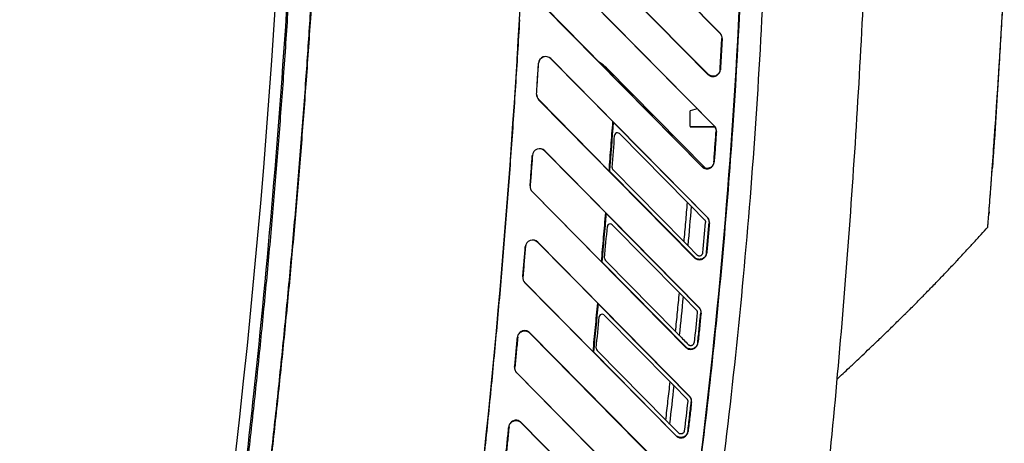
# Model space of a CAD drawing. Extents: x 51 to 741, y 25 to 594.
# Tile 18 of 77: x 125 to 167, y 305 to 323. Entities that reach past the tile are written whole.
import ezdxf

# ---------------------------------------------------------------- set-up
doc = ezdxf.new("R2010")
doc.units = 0
doc.layers.get('0').update_dxf_attribs({"linetype": 'CONTINUOUS'})

msp = doc.modelspace()

# ---------------------------------------------------------------- linework, layer by layer
at = {"color": 7, "linetype": 'Continuous'}
for p, q in [((155.12, 322.675), (148.192, 329.692)), ((148.2, 329.7), (155.129, 322.684)), ((154.602, 320.894), (147.695, 327.892)), ((147.702, 327.9), (154.611, 320.903)), ((154.871, 318.657), (148.008, 325.609)), ((148.015, 325.617), (154.88, 318.666)), ((154.334, 316.895), (147.497, 323.822)), ((147.505, 323.829), (154.343, 316.904)), ((155.12, 322.675), (155.129, 322.684)), ((155.22, 322.444), (155.207, 322.445)), ((147.252, 321.374), (147.255, 321.373)), ((147.789, 321.575), (147.787, 321.573)), ((147.787, 321.573), (150.48, 318.846)), ((147.789, 321.575), (154.574, 314.705)), ((167.242, 321.474), (167.033, 318.063)), ((150.204, 321.172), (154.5, 316.822)), ((154.602, 320.894), (154.611, 320.903)), ((155.13, 321.098), (155.143, 321.097)), ((147.167, 320.037), (147.17, 320.037)), ((147.257, 319.796), (147.259, 319.798)), ((154.01, 312.953), (147.257, 319.796)), ((150.316, 316.7), (147.259, 319.798)), ((154.143, 319.394), (153.828, 319.315)), ((153.828, 318.626), (153.828, 319.315)), ((150.48, 318.846), (150.494, 318.82)), ((154.565, 314.696), (150.494, 318.82)), ((150.769, 318.323), (153.714, 315.339)), ((154.864, 318.617), (153.828, 318.626)), ((153.828, 318.624), (154.905, 318.614)), ((154.871, 318.657), (154.88, 318.666)), ((154.97, 318.422), (154.957, 318.423)), ((147.522, 317.576), (147.519, 317.574)), ((147.519, 317.574), (150.169, 314.891)), ((147.522, 317.576), (154.215, 310.799)), ((146.984, 317.378), (146.988, 317.377)), ((154.862, 317.095), (154.875, 317.094)), ((166.929, 316.624), (166.968, 317.148)), ((166.96, 317.046), (166.941, 316.793)), ((150.332, 316.696), (150.316, 316.7)), ((150.332, 316.696), (154.019, 312.962)), ((153.57, 313.635), (150.485, 316.761)), ((154.334, 316.895), (154.343, 316.904)), ((166.946, 316.857), (166.947, 316.864)), ((146.887, 316.054), (146.89, 316.054)), ((146.977, 315.81), (146.979, 315.812)), ((153.633, 309.064), (146.977, 315.81)), ((149.986, 312.765), (146.979, 315.812)), ((153.878, 315.174), (154.456, 314.588)), ((166.801, 314.935), (166.792, 314.825)), ((150.169, 314.891), (150.183, 314.865)), ((154.206, 310.79), (150.183, 314.865)), ((154.565, 314.696), (154.574, 314.705)), ((150.453, 314.373), (153.366, 311.422)), ((154.665, 314.456), (154.652, 314.457)), ((166.749, 314.273), (166.749, 314.273)), ((147.217, 313.615), (147.214, 313.612)), ((147.217, 313.615), (153.803, 306.946)), ((146.68, 313.42), (146.683, 313.419)), ((147.214, 313.612), (149.823, 310.972)), ((154.129, 313.07), (153.733, 313.47)), ((150.002, 312.761), (149.986, 312.765)), ((150.002, 312.761), (153.642, 309.073)), ((153.198, 309.742), (150.156, 312.824)), ((154.01, 312.953), (154.019, 312.962)), ((154.538, 313.148), (154.551, 313.147)), ((146.57, 312.108), (146.573, 312.108)), ((146.66, 311.861), (146.662, 311.863)), ((153.205, 305.228), (146.66, 311.861)), ((149.62, 308.866), (146.662, 311.863)), ((153.527, 311.259), (154.097, 310.682)), ((149.823, 310.972), (149.836, 310.947)), ((153.794, 306.937), (149.836, 310.947)), ((154.206, 310.79), (154.215, 310.799)), ((150.101, 310.459), (152.964, 307.559)), ((154.305, 310.546), (154.292, 310.547)), ((146.349, 309.497), (146.339, 309.498)), ((146.875, 309.69), (146.868, 309.683)), ((153.333, 303.135), (146.868, 309.683)), ((146.875, 309.69), (153.342, 303.143)), ((152.775, 305.901), (149.791, 308.923)), ((153.633, 309.064), (153.642, 309.073)), ((154.16, 309.255), (154.173, 309.254)), ((149.635, 308.861), (149.62, 308.866)), ((149.635, 308.861), (153.214, 305.237)), ((146.217, 308.199), (146.227, 308.198)), ((146.313, 307.956), (146.306, 307.949)), ((152.727, 301.443), (146.306, 307.949)), ((146.313, 307.956), (152.736, 301.451)), ((153.124, 307.397), (153.685, 306.829)), ((153.794, 306.937), (153.803, 306.946)), ((153.893, 306.688), (153.88, 306.689)), ((145.972, 305.612), (145.962, 305.613)), ((146.498, 305.802), (146.491, 305.795)), ((152.822, 299.381), (146.491, 305.795)), ((146.498, 305.802), (152.831, 299.39)), ((153.323, 305.345), (152.934, 305.74)), ((153.205, 305.228), (153.214, 305.237)), ((153.732, 305.415), (153.744, 305.413))]:
    msp.add_line(p, q, dxfattribs=at)
for centre, radius, start, end in [((-262.836, 349.523), 399.5, 345.96554, 0.20523), ((-277.925, 346.716), 425, 356.83666, 0.3429), ((-250.423, 345.984), 397.5, 352.55718, 356.72331), ((147.566, 321.354), 0.314, 44.645, 176.4598), ((147.566, 321.354), 0.311, 44.645, 176.4598), ((149.137, 320.118), 1.5, 44.6327, 60.0542), ((147.481, 320.017), 0.314, 176.2674, 224.6205), ((147.481, 320.017), 0.311, 176.2674, 224.6205), ((150.68, 318.235), 0.125, 90, 175.7085), ((150.68, 318.235), 0.125, 44.6327, 90), ((-248.074, 348.158), 399.75, 355.50927, 355.70855), ((147.298, 317.355), 0.314, 44.645, 175.8841), ((147.298, 317.355), 0.311, 44.645, 175.8841), ((150.573, 316.848), 0.125, 175.5093, 224.6327), ((147.2, 316.031), 0.314, 175.6933, 224.6205), ((147.2, 316.031), 0.311, 175.6933, 224.6205), ((-110.965, 336.923), 266.411, 354.88292, 355.16546), ((-248.074, 348.158), 399.75, 354.94319, 355.14077), ((150.364, 314.285), 0.125, 90, 175.1408), ((150.364, 314.285), 0.125, 44.6327, 90), ((146.993, 313.394), 0.314, 44.645, 175.3134), ((146.993, 313.394), 0.311, 44.645, 175.3134), ((150.245, 312.911), 0.125, 174.9432, 224.6327), ((146.883, 312.082), 0.314, 175.1243, 224.6205), ((146.883, 312.082), 0.311, 175.1243, 224.6205), ((-248.074, 348.158), 399.75, 354.38181, 354.57776), ((150.012, 310.372), 0.125, 90, 174.5778), ((150.012, 310.372), 0.125, 44.6327, 90), ((149.88, 309.01), 0.125, 174.3818, 224.6327)]:
    msp.add_arc(centre, radius, start, end, dxfattribs=at)
for points, knots in [([(137.203, 351.378), (137.205, 350.892), (137.208, 349.92), (137.207, 348.462), (137.201, 347.004), (137.189, 345.546), (137.172, 344.089), (137.15, 342.631), (137.122, 341.174), (137.089, 339.717), (137.051, 338.26), (137.007, 336.804), (136.959, 335.348), (136.904, 333.891), (136.845, 332.435), (136.78, 330.979), (136.71, 329.524), (136.635, 328.068), (136.554, 326.613), (136.468, 325.158), (136.377, 323.703), (136.28, 322.248), (136.147, 320.351), (135.971, 318.013), (135.742, 315.234), (135.494, 312.457), (135.226, 309.683), (134.939, 306.91), (134.633, 304.14), (134.307, 301.372), (133.962, 298.606), (133.598, 295.842), (133.215, 293.08), (132.944, 291.241), (132.808, 290.321)], [0, 0, 0, 0, 0.023797, 0.047592, 0.071384, 0.095173, 0.118961, 0.142746, 0.166531, 0.190314, 0.214096, 0.237878, 0.26166, 0.285442, 0.309224, 0.333007, 0.356792, 0.380578, 0.404365, 0.428155, 0.451947, 0.475741, 0.499539, 0.545051, 0.590553, 0.636048, 0.681537, 0.727023, 0.772509, 0.817995, 0.863486, 0.908982, 0.954486, 1, 1, 1, 1]), ([(125.254, 252.642), (125.861, 255.134), (127.082, 260.144), (128.738, 267.744), (130.226, 275.223), (131.461, 282.124), (132.499, 288.528), (133.412, 294.759), (134.22, 300.973), (135.02, 307.974), (135.768, 315.778), (136.417, 324.567), (136.867, 333.401), (137.136, 342.166), (137.153, 348.015), (137.161, 350.954)], [0, 0, 0, 0, 0.077486, 0.155823, 0.23501, 0.307916, 0.367633, 0.431037, 0.498206, 0.556976, 0.64395, 0.735064, 0.823249, 0.911203, 1, 1, 1, 1]), ([(134.235, 293.239), (134.302, 293.718), (134.437, 294.676), (134.633, 296.115), (134.823, 297.553), (135.008, 298.993), (135.189, 300.432), (135.363, 301.873), (135.533, 303.314), (135.698, 304.755), (135.857, 306.197), (136.011, 307.64), (136.16, 309.083), (136.303, 310.527), (136.441, 311.972), (136.575, 313.416), (136.702, 314.862), (136.825, 316.308), (136.942, 317.755), (137.055, 319.202), (137.19, 321.032), (137.342, 323.244), (137.504, 325.841), (137.649, 328.437), (137.777, 331.035), (137.888, 333.633), (137.983, 336.231), (138.06, 338.83), (138.121, 341.43), (138.164, 344.031), (138.192, 346.632), (138.196, 348.366), (138.199, 349.233)], [0, 0, 0, 0, 0.025838, 0.051674, 0.077507, 0.103338, 0.129167, 0.154994, 0.180821, 0.206646, 0.232472, 0.258297, 0.284122, 0.309948, 0.335774, 0.361602, 0.387432, 0.413263, 0.439096, 0.464933, 0.490772, 0.537079, 0.583378, 0.62967, 0.675957, 0.722242, 0.768526, 0.81481, 0.861098, 0.907391, 0.953691, 1, 1, 1, 1]), ([(138.207, 349.233), (138.206, 348.756), (138.205, 347.802), (138.196, 346.372), (138.183, 344.941), (138.164, 343.51), (138.14, 342.08), (138.111, 340.65), (138.077, 339.22), (138.038, 337.791), (137.994, 336.361), (137.944, 334.932), (137.89, 333.503), (137.83, 332.074), (137.766, 330.645), (137.696, 329.216), (137.621, 327.788), (137.541, 326.36), (137.456, 324.932), (137.366, 323.504), (137.271, 322.076), (137.139, 320.207), (136.965, 317.899), (136.738, 315.15), (136.493, 312.404), (136.229, 309.66), (135.945, 306.918), (135.643, 304.178), (135.323, 301.439), (134.983, 298.703), (134.625, 295.969), (134.371, 294.148), (134.244, 293.238)], [0, 0, 0, 0, 0.02547, 0.050938, 0.076402, 0.101865, 0.127326, 0.152785, 0.178243, 0.203699, 0.229156, 0.254612, 0.280068, 0.305525, 0.330982, 0.35644, 0.3819, 0.407361, 0.432824, 0.45829, 0.483758, 0.509229, 0.558319, 0.6074, 0.656474, 0.705544, 0.754612, 0.803679, 0.85275, 0.901825, 0.950908, 1, 1, 1, 1]), ([(161.833, 342.784), (161.819, 338.819), (161.747, 334.854), (161.488, 326.928), (161.301, 322.967), (160.812, 315.052), (160.511, 311.098), (159.793, 303.2), (159.376, 299.257), (158.903, 295.32)], [0, 0, 0, 0, 0.25, 0.25, 0.5, 0.5, 0.75, 0.75, 1, 1, 1, 1]), ([(143.585, 293.412), (145.784, 294.042), (147.983, 294.673), (150.732, 295.461), (151.556, 295.697), (152.45, 295.953), (152.793, 296.052), (152.931, 296.091), (153, 296.11), (153.203, 296.177), (153.331, 296.235), (153.575, 296.378), (153.691, 296.464), (153.899, 296.654), (153.992, 296.76), (154.157, 296.994), (154.225, 297.118), (154.336, 297.377), (154.378, 297.515), (154.419, 297.725), (154.428, 297.796), (154.449, 297.938), (154.48, 298.15), (154.552, 298.645), (154.613, 299.07), (154.974, 301.619), (155.265, 303.89), (155.79, 308.435), (156.256, 312.985), (156.606, 317.546), (156.897, 322.112), (157.014, 324.398), (157.276, 331.257), (157.333, 335.832), (157.274, 340.409)], [0, 0, 0, 0, 0.125, 0.125, 0.15625, 0.171875, 0.175781, 0.175781, 0.179687, 0.179687, 0.1875, 0.1875, 0.195312, 0.195312, 0.203125, 0.203125, 0.210937, 0.210937, 0.21875, 0.21875, 0.222656, 0.222656, 0.226562, 0.234375, 0.25, 0.25, 0.375, 0.375, 0.5, 0.625, 0.625, 0.75, 0.75, 1, 1, 1, 1]), ([(153.43, 297.885), (154.439, 304.718), (155.182, 311.58), (156.136, 325.362), (156.345, 332.268), (156.287, 339.175)], [0, 0, 0, 0, 0.5, 0.5, 1, 1, 1, 1]), ([(156.296, 339.175), (156.354, 332.269), (156.144, 325.362), (155.429, 315.03), (155.124, 311.589), (154.381, 304.725), (153.943, 301.301), (153.439, 297.884)], [0, 0, 0, 0, 0.5, 0.5, 0.75, 0.75, 1, 1, 1, 1]), ([(166.968, 317.148), (166.999, 317.583), (167.061, 318.454), (167.15, 319.76), (167.235, 321.067), (167.316, 322.373), (167.393, 323.68), (167.441, 324.552), (167.465, 324.988)], [0, 0, 0, 0, 0.166643, 0.333294, 0.499953, 0.666624, 0.833305, 1, 1, 1, 1]), ([(146.427, 323.263), (146.399, 322.783), (146.343, 321.822), (146.252, 320.381), (146.157, 318.94), (146.056, 317.5), (145.95, 316.06), (145.838, 314.619), (145.722, 313.18), (145.6, 311.74), (145.473, 310.301), (145.341, 308.862), (145.203, 307.423), (145.06, 305.985), (144.912, 304.547), (144.759, 303.109), (144.6, 301.672), (144.436, 300.235), (144.267, 298.799), (144.093, 297.363), (143.914, 295.927), (143.79, 294.971), (143.728, 294.493)], [0, 0, 0, 0, 0.049946, 0.099897, 0.149854, 0.199817, 0.249786, 0.29976, 0.34974, 0.399726, 0.449717, 0.499714, 0.549717, 0.599726, 0.64974, 0.69976, 0.749786, 0.799817, 0.849854, 0.899897, 0.949946, 1, 1, 1, 1]), ([(146.329, 321.618), (146.346, 321.892), (146.38, 322.441), (146.411, 322.989), (146.427, 323.263)], [0, 0, 0, 0, 0.5, 1, 1, 1, 1]), ([(155.22, 322.444), (155.22, 322.45), (155.221, 322.482), (155.213, 322.542), (155.183, 322.62), (155.147, 322.662), (155.129, 322.684)], [0, 0, 0, 0, 0.065368, 0.365268, 0.67681, 1, 1, 1, 1]), ([(155.22, 322.444), (155.214, 322.332), (155.207, 322.22), (155.201, 322.108), (155.195, 321.995), (155.189, 321.883), (155.182, 321.771), (155.169, 321.546), (155.156, 321.322), (155.143, 321.097)], [0, 0, 0, 0, 0.000674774, 0.000674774, 0.000674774, 0.001349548, 0.001349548, 0.001349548, 0.002699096, 0.002699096, 0.002699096, 0.002699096]), ([(147.167, 320.037), (147.174, 320.149), (147.181, 320.26), (147.189, 320.371), (147.196, 320.483), (147.203, 320.594), (147.21, 320.705), (147.224, 320.928), (147.238, 321.151), (147.252, 321.374)], [0, 0, 0, 0, 0.00066956, 0.00066956, 0.00066956, 0.001339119, 0.001339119, 0.001339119, 0.00267781, 0.00267781, 0.00267781, 0.00267781]), ([(147.17, 320.037), (147.177, 320.148), (147.185, 320.26), (147.192, 320.371), (147.199, 320.483), (147.206, 320.594), (147.213, 320.705), (147.227, 320.928), (147.241, 321.151), (147.255, 321.373)], [0, 0, 0, 0, 0.00066956, 0.00066956, 0.00066956, 0.001339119, 0.001339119, 0.001339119, 0.002677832, 0.002677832, 0.002677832, 0.002677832]), ([(154.602, 320.894), (154.611, 320.885), (154.63, 320.866), (154.667, 320.842), (154.712, 320.819), (154.766, 320.803), (154.839, 320.796), (154.918, 320.809), (154.996, 320.844), (155.057, 320.893), (155.104, 320.956), (155.134, 321.025), (155.14, 321.074), (155.143, 321.097)], [0, 0, 0, 0, 0.051274, 0.111329, 0.180159, 0.25776, 0.344126, 0.481987, 0.582089, 0.693616, 0.800444, 0.902572, 1, 1, 1, 1]), ([(155.12, 321.035), (155.106, 320.984), (155.078, 320.937), (155.002, 320.863), (154.955, 320.836), (154.852, 320.809), (154.798, 320.809), (154.695, 320.837), (154.648, 320.865), (154.611, 320.903)], [0, 0, 0, 0, 0.25, 0.25, 0.5, 0.5, 0.75, 0.75, 1, 1, 1, 1]), ([(150.316, 316.7), (150.344, 317.058), (150.4, 317.773), (150.454, 318.488), (150.48, 318.846)], [0, 0, 0, 0, 0.5000001, 1, 1, 1, 1]), ([(154.97, 318.422), (154.955, 318.2), (154.939, 317.979), (154.923, 317.758), (154.915, 317.647), (154.907, 317.536), (154.899, 317.426), (154.891, 317.315), (154.883, 317.204), (154.875, 317.094)], [0, 0, 0, 0, 0.001331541, 0.001331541, 0.001331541, 0.001997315, 0.001997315, 0.001997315, 0.00266309, 0.00266309, 0.00266309, 0.00266309]), ([(154.97, 318.422), (154.971, 318.429), (154.972, 318.463), (154.964, 318.524), (154.934, 318.602), (154.898, 318.644), (154.88, 318.666)], [0, 0, 0, 0, 0.082057, 0.37653, 0.682509, 1, 1, 1, 1]), ([(167.033, 318.063), (167.031, 318.029), (167.026, 317.962), (167.019, 317.866), (167.013, 317.773), (167.006, 317.685), (167, 317.6), (166.995, 317.519), (166.989, 317.443), (166.984, 317.37), (166.979, 317.301), (166.974, 317.237), (166.969, 317.16), (166.962, 317.076), (166.957, 316.995), (166.952, 316.932), (166.949, 316.888), (166.947, 316.86), (166.946, 316.857), (166.946, 316.855)], [0, 0, 0, 0, 0.046449, 0.092391, 0.137925, 0.183153, 0.22818, 0.273111, 0.318052, 0.363111, 0.408393, 0.454, 0.500037, 0.584136, 0.667058, 0.749448, 0.831967, 0.915272, 1, 1, 1, 1]), ([(146.887, 316.054), (146.904, 316.275), (146.937, 316.716), (146.968, 317.157), (146.984, 317.378)], [0, 0, 0, 0, 0.5, 1, 1, 1, 1]), ([(146.988, 317.377), (146.972, 317.157), (146.94, 316.716), (146.907, 316.274), (146.89, 316.054)], [0, 0, 0, 0, 0.5, 1, 1, 1, 1]), ([(154.334, 316.895), (154.343, 316.886), (154.363, 316.868), (154.399, 316.843), (154.444, 316.821), (154.498, 316.805), (154.57, 316.797), (154.649, 316.81), (154.725, 316.844), (154.787, 316.892), (154.834, 316.954), (154.865, 317.023), (154.871, 317.07), (154.875, 317.094)], [0, 0, 0, 0, 0.051993, 0.112631, 0.181911, 0.259826, 0.346372, 0.481275, 0.581952, 0.693682, 0.8006, 0.902706, 1, 1, 1, 1]), ([(154.852, 317.037), (154.838, 316.986), (154.81, 316.938), (154.734, 316.864), (154.687, 316.837), (154.584, 316.81), (154.53, 316.81), (154.427, 316.839), (154.38, 316.866), (154.343, 316.904)], [0, 0, 0, 0, 0.25, 0.25, 0.5, 0.5, 0.75, 0.75, 1, 1, 1, 1]), ([(166.748, 314.273), (166.748, 314.274), (166.749, 314.274), (166.749, 314.281), (166.75, 314.292), (166.751, 314.306), (166.753, 314.326), (166.754, 314.349), (166.757, 314.376), (166.759, 314.408), (166.765, 314.485), (166.777, 314.641), (166.796, 314.864), (166.813, 315.091), (166.828, 315.285), (166.846, 315.521), (166.862, 315.73), (166.877, 315.928), (166.892, 316.126), (166.908, 316.334), (166.924, 316.549), (166.935, 316.698), (166.94, 316.773)], [0, 0, 0, 0, 0.027793, 0.055585, 0.083378, 0.111171, 0.138967, 0.166763, 0.194561, 0.22236, 0.250159, 0.375155, 0.5001, 0.538272, 0.625529, 0.694189, 0.75029, 0.800232, 0.850176, 0.900119, 0.950059, 1, 1, 1, 1]), ([(153.57, 313.635), (153.595, 313.919), (153.644, 314.487), (153.691, 315.055), (153.714, 315.339)], [0, 0, 0, 0, 0.5, 1, 1, 1, 1]), ([(153.878, 315.174), (153.87, 315.182), (153.855, 315.198), (153.828, 315.225), (153.805, 315.248), (153.782, 315.271), (153.761, 315.293), (153.737, 315.317), (153.722, 315.332), (153.714, 315.339)], [0, 0, 0, 0, 0.1666, 0.333514, 0.499795, 0.583593, 0.749454, 0.870102, 1, 1, 1, 1]), ([(166.808, 315.023), (166.81, 315.056), (166.815, 315.121), (166.836, 315.39), (166.856, 315.647), (166.858, 315.674)], [0, 0, 0, 0, 0.471847, 0.943693, 1, 1, 1, 1]), ([(149.986, 312.765), (150.017, 313.119), (150.08, 313.828), (150.14, 314.536), (150.169, 314.891)], [0, 0, 0, 0, 0.5, 1, 1, 1, 1]), ([(154.456, 314.588), (154.461, 314.583), (154.472, 314.571), (154.485, 314.549), (154.494, 314.525), (154.5, 314.498), (154.499, 314.479), (154.499, 314.47)], [0, 0, 0, 0, 0.201598, 0.402389, 0.602842, 0.802467, 1, 1, 1, 1]), ([(154.665, 314.456), (154.665, 314.465), (154.667, 314.5), (154.659, 314.563), (154.629, 314.641), (154.593, 314.684), (154.574, 314.705)], [0, 0, 0, 0, 0.097948, 0.387248, 0.68793, 1, 1, 1, 1]), ([(166.793, 314.832), (166.793, 314.832), (166.793, 314.831), (166.792, 314.827), (166.792, 314.825)], [0, 0, 0, 0, 0.50255, 1, 1, 1, 1]), ([(154.665, 314.456), (154.646, 314.238), (154.627, 314.02), (154.608, 313.801), (154.599, 313.692), (154.589, 313.583), (154.58, 313.474), (154.57, 313.365), (154.56, 313.256), (154.551, 313.147)], [0, 0, 0, 0, 0.001314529, 0.001314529, 0.001314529, 0.001971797, 0.001971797, 0.001971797, 0.002629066, 0.002629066, 0.002629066, 0.002629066]), ([(160.199, 307.673), (160.216, 307.689), (160.276, 307.745), (160.448, 307.905), (160.717, 308.156), (161.028, 308.448), (161.357, 308.759), (161.683, 309.069), (162.017, 309.388), (162.334, 309.694), (162.606, 309.958), (162.797, 310.145), (162.994, 310.338), (163.158, 310.5), (163.287, 310.628), (163.424, 310.765), (163.691, 311.032), (164.005, 311.35), (164.36, 311.714), (164.714, 312.081), (165.069, 312.454), (165.423, 312.829), (165.774, 313.207), (166.123, 313.586), (166.453, 313.947), (166.653, 314.167), (166.749, 314.273)], [0, 0, 0, 0, 0.025101, 0.087348, 0.143422, 0.193334, 0.226784, 0.256912, 0.283544, 0.303916, 0.311825, 0.318562, 0.324573, 0.330451, 0.333565, 0.337048, 0.345714, 0.371647, 0.410147, 0.461345, 0.525045, 0.600944, 0.688686, 0.787885, 0.898133, 1, 1, 1, 1]), ([(153.57, 313.635), (153.58, 313.626), (153.599, 313.606), (153.628, 313.578), (153.659, 313.545), (153.696, 313.509), (153.72, 313.484), (153.733, 313.47)], [0, 0, 0, 0, 0.16524, 0.332157, 0.499974, 0.724869, 1, 1, 1, 1]), ([(146.57, 312.108), (146.589, 312.327), (146.626, 312.764), (146.662, 313.201), (146.68, 313.42)], [0, 0, 0, 0, 0.5, 1, 1, 1, 1]), ([(146.683, 313.419), (146.665, 313.201), (146.629, 312.764), (146.592, 312.327), (146.573, 312.108)], [0, 0, 0, 0, 0.5, 1, 1, 1, 1]), ([(154.01, 312.953), (154.019, 312.944), (154.039, 312.925), (154.075, 312.901), (154.12, 312.878), (154.175, 312.862), (154.247, 312.855), (154.324, 312.867), (154.4, 312.901), (154.461, 312.948), (154.508, 313.009), (154.54, 313.076), (154.547, 313.124), (154.551, 313.147)], [0, 0, 0, 0, 0.052307, 0.113328, 0.183057, 0.261491, 0.348622, 0.48304, 0.583223, 0.694718, 0.801346, 0.903107, 1, 1, 1, 1]), ([(154.528, 313.094), (154.514, 313.043), (154.486, 312.996), (154.411, 312.922), (154.363, 312.894), (154.261, 312.868), (154.206, 312.868), (154.104, 312.896), (154.056, 312.924), (154.019, 312.962)], [0, 0, 0, 0, 0.25, 0.25, 0.5, 0.5, 0.75, 0.75, 1, 1, 1, 1]), ([(154.129, 313.07), (154.133, 313.065), (154.143, 313.056), (154.159, 313.045), (154.177, 313.037), (154.202, 313.029), (154.234, 313.024), (154.272, 313.029), (154.309, 313.044), (154.338, 313.067), (154.358, 313.09), (154.371, 313.112), (154.381, 313.135), (154.383, 313.153), (154.385, 313.162)], [0, 0, 0, 0, 0.058244, 0.118776, 0.182322, 0.24951, 0.376141, 0.49896, 0.626739, 0.747946, 0.81344, 0.874947, 0.939922, 1, 1, 1, 1]), ([(153.198, 309.742), (153.227, 310.022), (153.284, 310.582), (153.339, 311.142), (153.366, 311.422)], [0, 0, 0, 0, 0.5, 1, 1, 1, 1]), ([(153.528, 311.259), (153.521, 311.266), (153.506, 311.281), (153.481, 311.306), (153.457, 311.33), (153.433, 311.354), (153.409, 311.379), (153.385, 311.402), (153.37, 311.418), (153.366, 311.422)], [0, 0, 0, 0, 0.1485, 0.311109, 0.487352, 0.598323, 0.737096, 0.92039, 1, 1, 1, 1]), ([(149.62, 308.866), (149.655, 309.217), (149.723, 309.918), (149.79, 310.621), (149.823, 310.972)], [0, 0, 0, 0, 0.5, 1, 1, 1, 1]), ([(154.097, 310.682), (154.102, 310.676), (154.113, 310.665), (154.126, 310.642), (154.135, 310.617), (154.14, 310.59), (154.14, 310.571), (154.139, 310.562)], [0, 0, 0, 0, 0.203924, 0.405927, 0.606395, 0.804816, 1, 1, 1, 1]), ([(154.305, 310.546), (154.305, 310.556), (154.308, 310.593), (154.299, 310.657), (154.27, 310.735), (154.233, 310.777), (154.215, 310.799)], [0, 0, 0, 0, 0.113104, 0.397506, 0.693136, 1, 1, 1, 1]), ([(154.305, 310.546), (154.283, 310.33), (154.262, 310.115), (154.24, 309.9), (154.229, 309.792), (154.218, 309.684), (154.207, 309.577), (154.195, 309.469), (154.184, 309.361), (154.173, 309.254)], [0, 0, 0, 0, 0.00129843, 0.00129843, 0.00129843, 0.001947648, 0.001947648, 0.001947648, 0.002596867, 0.002596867, 0.002596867, 0.002596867]), ([(146.875, 309.69), (146.867, 309.698), (146.851, 309.714), (146.821, 309.735), (146.787, 309.754), (146.747, 309.77), (146.678, 309.787), (146.605, 309.784), (146.522, 309.759), (146.454, 309.72), (146.392, 309.653), (146.352, 309.577), (146.343, 309.524), (146.339, 309.498)], [0, 0, 0, 0, 0.046103, 0.096877, 0.152319, 0.212428, 0.277201, 0.449028, 0.510741, 0.646116, 0.772785, 0.890747, 1, 1, 1, 1]), ([(146.358, 309.55), (146.372, 309.601), (146.4, 309.649), (146.476, 309.723), (146.523, 309.751), (146.626, 309.777), (146.681, 309.777), (146.783, 309.749), (146.831, 309.721), (146.868, 309.683)], [0, 0, 0, 0, 0.25, 0.25, 0.5, 0.5, 0.75, 0.75, 1, 1, 1, 1]), ([(146.217, 308.199), (146.238, 308.416), (146.279, 308.849), (146.319, 309.282), (146.339, 309.498)], [0, 0, 0, 0, 0.5, 1, 1, 1, 1]), ([(146.349, 309.497), (146.329, 309.281), (146.289, 308.848), (146.248, 308.415), (146.227, 308.198)], [0, 0, 0, 0, 0.5, 1, 1, 1, 1]), ([(153.198, 309.742), (153.208, 309.732), (153.227, 309.713), (153.256, 309.685), (153.286, 309.653), (153.323, 309.617), (153.346, 309.592), (153.359, 309.579)], [0, 0, 0, 0, 0.165206, 0.33213, 0.499973, 0.724776, 1, 1, 1, 1]), ([(153.633, 309.064), (153.641, 309.057), (153.665, 309.034), (153.724, 308.995), (153.832, 308.962), (153.95, 308.976), (154.04, 309.024), (154.096, 309.073), (154.136, 309.13), (154.163, 309.191), (154.17, 309.233), (154.173, 309.254)], [0, 0, 0, 0, 0.042259, 0.141495, 0.297308, 0.509073, 0.618661, 0.72255, 0.820738, 0.913222, 1, 1, 1, 1]), ([(154.151, 309.206), (154.137, 309.155), (154.109, 309.108), (154.034, 309.033), (153.986, 309.006), (153.884, 308.979), (153.829, 308.98), (153.727, 309.008), (153.679, 309.036), (153.642, 309.073)], [0, 0, 0, 0, 0.25, 0.25, 0.5, 0.5, 0.75, 0.75, 1, 1, 1, 1]), ([(153.752, 309.181), (153.756, 309.177), (153.766, 309.168), (153.782, 309.157), (153.8, 309.149), (153.825, 309.14), (153.856, 309.136), (153.894, 309.14), (153.931, 309.155), (153.96, 309.177), (153.98, 309.201), (153.993, 309.222), (154.003, 309.245), (154.006, 309.263), (154.008, 309.271)], [0, 0, 0, 0, 0.058448, 0.119053, 0.18252, 0.249462, 0.376086, 0.498939, 0.626734, 0.747927, 0.813413, 0.874927, 0.939914, 1, 1, 1, 1]), ([(146.217, 308.199), (146.217, 308.187), (146.215, 308.162), (146.218, 308.124), (146.226, 308.086), (146.239, 308.049), (146.257, 308.013), (146.279, 307.979), (146.297, 307.959), (146.306, 307.949)], [0, 0, 0, 0, 0.136431, 0.274999, 0.415707, 0.558559, 0.703556, 0.850702, 1, 1, 1, 1]), ([(152.775, 305.901), (152.807, 306.177), (152.872, 306.73), (152.934, 307.282), (152.964, 307.559)], [0, 0, 0, 0, 0.5000002, 1, 1, 1, 1]), ([(153.124, 307.397), (153.117, 307.405), (153.101, 307.421), (153.076, 307.447), (153.053, 307.469), (153.031, 307.492), (153.01, 307.513), (152.986, 307.537), (152.972, 307.551), (152.964, 307.559)], [0, 0, 0, 0, 0.166678, 0.333598, 0.49977, 0.583466, 0.749416, 0.870017, 1, 1, 1, 1]), ([(153.685, 306.829), (153.691, 306.823), (153.701, 306.811), (153.715, 306.788), (153.724, 306.762), (153.729, 306.735), (153.728, 306.716), (153.727, 306.707)], [0, 0, 0, 0, 0.206115, 0.409264, 0.60975, 0.807036, 1, 1, 1, 1]), ([(153.893, 306.688), (153.894, 306.7), (153.897, 306.738), (153.888, 306.803), (153.858, 306.881), (153.822, 306.924), (153.803, 306.946)], [0, 0, 0, 0, 0.12758, 0.407311, 0.698116, 1, 1, 1, 1]), ([(153.893, 306.688), (153.868, 306.475), (153.844, 306.263), (153.819, 306.05), (153.807, 305.944), (153.794, 305.838), (153.782, 305.732), (153.769, 305.625), (153.757, 305.519), (153.744, 305.413)], [0, 0, 0, 0, 0.001283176, 0.001283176, 0.001283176, 0.001924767, 0.001924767, 0.001924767, 0.00256636, 0.00256636, 0.00256636, 0.00256636]), ([(145.829, 304.326), (145.852, 304.54), (145.897, 304.969), (145.941, 305.398), (145.962, 305.613)], [0, 0, 0, 0, 0.5, 1, 1, 1, 1]), ([(145.972, 305.612), (145.95, 305.397), (145.906, 304.968), (145.861, 304.539), (145.839, 304.325)], [0, 0, 0, 0, 0.5, 1, 1, 1, 1]), ([(146.498, 305.802), (146.491, 305.809), (146.467, 305.831), (146.408, 305.87), (146.301, 305.904), (146.178, 305.889), (146.079, 305.832), (146.017, 305.766), (145.976, 305.692), (145.967, 305.638), (145.962, 305.613)], [0, 0, 0, 0, 0.041548, 0.14063, 0.296821, 0.509443, 0.645344, 0.772406, 0.890625, 1, 1, 1, 1]), ([(145.981, 305.662), (145.995, 305.713), (146.023, 305.76), (146.099, 305.835), (146.147, 305.862), (146.249, 305.889), (146.304, 305.889), (146.407, 305.86), (146.454, 305.833), (146.491, 305.795)], [0, 0, 0, 0, 0.25, 0.25, 0.5, 0.5, 0.75, 0.75, 1, 1, 1, 1]), ([(152.775, 305.901), (152.784, 305.891), (152.803, 305.872), (152.831, 305.844), (152.862, 305.813), (152.898, 305.777), (152.921, 305.753), (152.934, 305.74)], [0, 0, 0, 0, 0.1651724, 0.3321025, 0.4999725, 0.7229115, 1, 1, 1, 1]), ([(153.205, 305.228), (153.214, 305.22), (153.234, 305.201), (153.27, 305.176), (153.315, 305.154), (153.369, 305.138), (153.446, 305.131), (153.539, 305.147), (153.629, 305.198), (153.692, 305.266), (153.73, 305.34), (153.74, 305.39), (153.744, 305.413)], [0, 0, 0, 0, 0.0529781, 0.1148133, 0.1855011, 0.265036, 0.3534119, 0.5115128, 0.6552594, 0.7846114, 0.8995342, 1, 1, 1, 1]), ([(153.723, 305.37), (153.709, 305.319), (153.681, 305.272), (153.606, 305.197), (153.558, 305.17), (153.455, 305.143), (153.401, 305.144), (153.298, 305.172), (153.251, 305.199), (153.214, 305.237)], [0, 0, 0, 0, 0.25, 0.25, 0.5, 0.5, 0.75, 0.75, 1, 1, 1, 1]), ([(153.579, 305.433), (153.578, 305.426), (153.576, 305.413), (153.569, 305.393), (153.559, 305.374), (153.546, 305.355), (153.53, 305.338), (153.511, 305.323), (153.488, 305.312), (153.465, 305.304), (153.432, 305.299), (153.392, 305.303), (153.352, 305.32), (153.332, 305.337), (153.323, 305.345)], [0, 0, 0, 0, 0.046682, 0.096611, 0.150677, 0.20958, 0.273866, 0.343951, 0.420159, 0.50274, 0.574224, 0.751639, 0.893604, 1, 1, 1, 1])]:
    msp.add_open_spline(points, degree=3, knots=knots, dxfattribs=at)
for points in [[(166.94, 316.773), (167.133, 319.385), (167.301, 321.999), (167.445, 324.613)], [(155.12, 322.675), (155.179, 322.615), (155.211, 322.529), (155.207, 322.445)], [(155.13, 321.098), (155.143, 321.322), (155.17, 321.771), (155.194, 322.221), (155.207, 322.445)], [(155.13, 321.098), (155.129, 321.077), (155.125, 321.056), (155.12, 321.035)], [(150.494, 318.82), (150.442, 318.112), (150.388, 317.404), (150.332, 316.696)], [(154.862, 317.095), (154.878, 317.316), (154.911, 317.759), (154.942, 318.201), (154.957, 318.423)], [(154.871, 318.657), (154.931, 318.596), (154.963, 318.508), (154.957, 318.423)], [(154.862, 317.095), (154.86, 317.075), (154.857, 317.056), (154.852, 317.037)], [(153.878, 315.174), (153.832, 314.606), (153.783, 314.038), (153.733, 313.47)], [(150.183, 314.865), (150.125, 314.163), (150.064, 313.462), (150.002, 312.761)], [(154.565, 314.696), (154.627, 314.634), (154.659, 314.544), (154.652, 314.457)], [(154.538, 313.148), (154.557, 313.366), (154.596, 313.802), (154.633, 314.239), (154.652, 314.457)], [(154.538, 313.148), (154.536, 313.13), (154.533, 313.112), (154.528, 313.094)], [(153.528, 311.259), (153.473, 310.699), (153.417, 310.139), (153.359, 309.579)], [(149.836, 310.947), (149.771, 310.252), (149.704, 309.556), (149.635, 308.861)], [(154.206, 310.79), (154.268, 310.727), (154.301, 310.635), (154.292, 310.547)], [(154.139, 310.562), (154.096, 310.132), (154.052, 309.701), (154.008, 309.271)], [(154.16, 309.255), (154.183, 309.47), (154.227, 309.901), (154.27, 310.331), (154.292, 310.547)], [(146.349, 309.497), (146.35, 309.515), (146.353, 309.533), (146.358, 309.55)], [(153.359, 309.579), (153.49, 309.447), (153.621, 309.314), (153.752, 309.181)], [(154.16, 309.255), (154.159, 309.239), (154.156, 309.222), (154.151, 309.206)], [(146.313, 307.956), (146.251, 308.019), (146.219, 308.11), (146.227, 308.198)], [(153.124, 307.397), (153.063, 306.844), (152.999, 306.292), (152.934, 305.74)], [(153.794, 306.937), (153.858, 306.873), (153.89, 306.779), (153.88, 306.689)], [(153.727, 306.707), (153.679, 306.282), (153.629, 305.857), (153.579, 305.433)], [(153.732, 305.415), (153.757, 305.627), (153.807, 306.052), (153.856, 306.477), (153.88, 306.689)], [(145.972, 305.612), (145.974, 305.629), (145.977, 305.645), (145.981, 305.662)], [(153.732, 305.415), (153.73, 305.4), (153.727, 305.385), (153.723, 305.37)]]:
    msp.add_open_spline(points, degree=3, dxfattribs=at)

doc.saveas('drawing.dxf')
